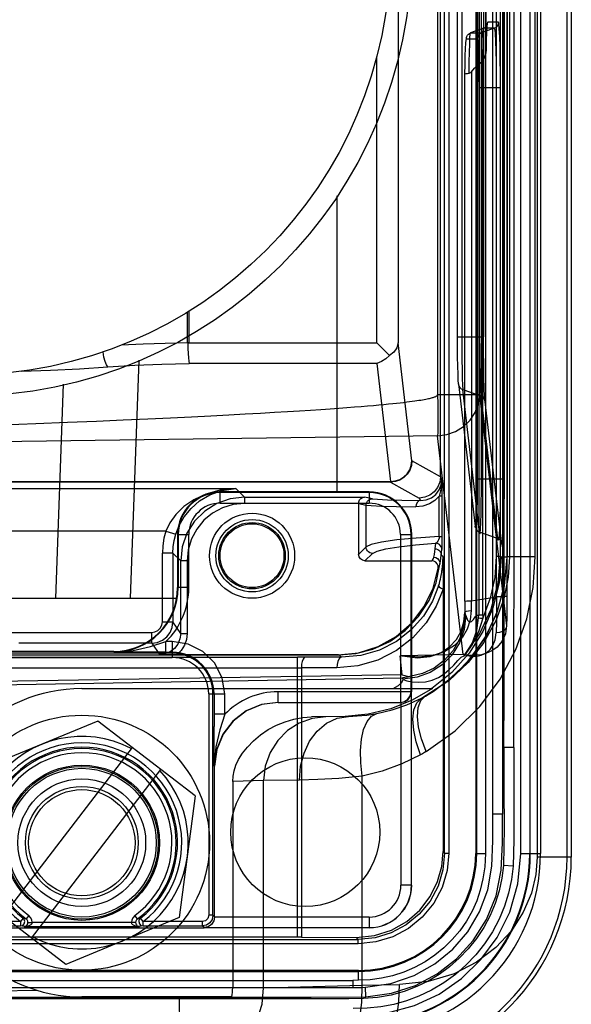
# Model space of a CAD drawing. Header units: millimetres. Extents: x 0 to 770, y -15 to 420.
# Tile 98 of 116: x 496 to 498, y 260 to 264. Entities that reach past the tile are written whole.
import ezdxf

# ---------------------------------------------------------------- set-up
doc = ezdxf.new("R2010")
doc.units = ezdxf.units.MM
doc.header["$LTSCALE"] = 32.67
doc.layers.get('0').update_dxf_attribs({"linetype": 'CONTINUOUS'})
doc.layers.add('ASSY', color=7, linetype='CONTINUOUS')
doc.layers.add('ROUND', color=7, linetype='CONTINUOUS')

msp = doc.modelspace()

# ---------------------------------------------------------------- linework, layer by layer
at = {"color": 9, "linetype": 'CONTINUOUS'}
for p, q in [((497.606668, 260.641785), (497.606668, 267.723077)), ((497.623334, 267.723077), (497.623334, 260.641785)), ((497.728337, 267.724097), (497.728337, 260.640764)), ((497.732343, 260.640764), (497.732343, 267.724097)), ((497.90471, 260.640764), (497.90471, 267.724097)), ((497.939726, 267.724097), (497.939726, 260.640764)), ((497.968963, 267.738734), (497.968963, 260.626128)), ((498.086035, 260.626128), (498.086035, 267.738734)), ((498.102701, 267.738734), (498.102701, 260.626128)), ((497.809235, 261.646512), (497.809235, 266.71835)), ((497.850881, 266.716634), (497.850881, 261.648227)), ((497.851351, 266.562808), (497.851351, 261.802053)), ((497.861122, 266.561819), (497.861122, 261.803043)), ((497.961782, 261.803043), (497.961782, 266.561819)), ((497.734456, 266.257545), (497.734456, 262.107316)), ((497.750893, 262.107316), (497.750893, 266.257545)), ((497.824506, 266.257545), (497.824506, 262.107316)), ((497.840943, 262.107316), (497.840943, 266.257545)), ((497.742907, 262.438114), (497.742907, 265.926748)), ((497.42424, 265.904432), (497.42424, 262.641603)), ((497.657029, 262.66582), (497.657029, 265.699042)), ((497.673466, 265.699042), (497.673466, 262.66582)), ((497.742494, 262.66582), (497.742494, 265.699042)), ((497.758931, 265.699042), (497.758931, 262.66582)), ((497.758997, 263.874942), (497.708578, 263.856592)), ((497.80092, 263.874942), (497.7505, 263.856592)), ((497.80092, 263.874942), (497.758997, 263.874942)), ((497.817357, 263.898433), (497.775434, 263.898433)), ((497.69214, 263.833101), (497.734063, 263.833101)), ((497.708578, 263.856592), (497.7505, 263.856592)), ((497.767027, 263.853388), (497.767199, 262.72239)), ((497.340947, 262.641603), (497.340947, 263.763845)), ((497.686388, 261.629177), (497.686388, 263.69537)), ((497.711376, 263.70461), (497.711376, 261.630914)), ((497.740057, 263.64227), (497.825404, 263.64227)), ((497.740057, 263.64227), (497.740057, 261.573885)), ((497.756494, 261.573885), (497.756494, 263.64227)), ((497.808967, 263.64227), (497.808967, 261.804901)), ((497.825404, 261.804901), (497.825404, 263.64227)), ((497.794957, 260.79428), (497.794964, 263.600839)), ((496.599787, 262.641603), (496.599787, 262.762134)), ((496.604709, 262.765167), (496.604709, 262.641603)), ((497.767199, 262.72239), (497.767182, 262.145193)), ((497.657029, 262.66582), (497.758931, 262.66582)), ((496.602278, 262.64164), (496.599787, 262.641603)), ((496.604709, 262.641612), (497.340947, 262.641603)), ((497.47849, 262.17905), (497.42424, 262.641603)), ((497.340947, 262.561109), (496.607083, 262.561109)), ((497.340947, 262.561109), (497.395198, 262.098557)), ((497.661471, 262.481496), (497.72691, 261.922993)), ((497.742907, 262.438114), (497.579231, 262.438114)), ((497.677908, 262.45874), (497.748635, 262.433804)), ((497.743347, 261.900237), (497.677908, 262.45874)), ((497.742907, 262.438114), (497.849389, 261.532141)), ((497.748635, 262.433804), (497.814074, 261.875301)), ((497.830511, 261.852545), (497.765072, 262.411048)), ((497.579231, 262.277151), (495.727701, 262.252352)), ((497.679955, 261.420167), (497.579231, 262.277151)), ((497.590432, 262.116875), (497.47849, 262.17905)), ((494.060205, 262.098557), (497.395198, 262.098557)), ((497.395198, 262.09573), (494.060205, 262.09573)), ((497.395198, 262.09573), (497.395198, 262.098557)), ((497.395198, 262.09573), (497.50711, 262.03357)), ((497.596075, 262.10562), (497.590432, 262.116908)), ((497.596075, 262.10562), (497.596307, 262.041338)), ((497.840943, 262.107316), (497.734456, 262.107316)), ((494.666038, 262.070729), (496.789364, 262.070729)), ((496.727701, 262.013399), (496.727701, 262.057431)), ((496.823068, 262.037026), (496.789364, 262.070729)), ((497.311035, 262.057431), (497.311035, 262.013399)), ((496.727701, 262.013399), (497.311035, 262.013399)), ((496.823068, 262.037026), (497.292705, 262.037026)), ((496.823068, 262.037026), (496.823068, 262.01203)), ((497.2698, 262.01203), (496.823068, 262.01203)), ((497.269801, 262.011631), (497.299097, 262.005786)), ((497.324002, 262.030782), (497.292705, 262.037026)), ((497.50711, 262.03357), (497.511997, 262.023795)), ((497.596307, 262.041338), (497.585474, 262.041338)), ((497.585474, 261.883024), (497.585474, 262.041338)), ((497.299097, 261.84166), (497.299097, 262.005786)), ((496.514559, 261.904088), (494.940844, 261.904088)), ((496.514559, 261.904088), (496.554324, 261.891678)), ((497.814074, 261.875301), (497.743347, 261.900237)), ((496.561035, 261.890764), (496.605066, 261.890764)), ((496.605066, 261.682431), (496.605066, 261.890764)), ((497.433669, 261.890764), (497.477701, 261.890764)), ((497.433669, 261.890764), (497.433669, 261.232431)), ((497.570803, 261.856279), (497.56867, 261.834897)), ((497.585474, 261.883024), (497.596307, 261.883024)), ((496.542976, 261.817195), (496.501315, 261.817195)), ((496.501315, 261.548232), (496.501315, 261.817195)), ((496.542976, 261.817195), (496.573106, 261.787064)), ((496.542976, 261.817195), (496.542976, 261.548232)), ((497.299097, 261.84166), (497.269797, 261.81236)), ((497.294702, 261.787455), (497.324002, 261.816755)), ((497.59367, 261.809992), (497.595802, 261.831374)), ((496.598102, 261.787064), (496.573106, 261.787064)), ((496.573106, 261.503031), (496.573106, 261.787064)), ((496.598102, 261.787064), (496.598102, 261.503031)), ((497.6005, 261.803161), (497.59367, 261.809992)), ((497.600436, 261.796968), (497.600475, 261.799445)), ((497.600475, 261.799445), (497.600495, 261.801384)), ((497.600495, 261.801384), (497.600502, 261.803161)), ((497.825404, 261.804901), (497.808967, 261.804901)), ((497.851351, 261.802053), (497.82867, 261.801657)), ((497.861122, 261.803043), (497.851392, 261.802873)), ((497.961782, 261.803043), (497.861122, 261.803043)), ((497.767187, 261.73469), (497.767006, 261.154465)), ((496.605066, 261.682431), (496.561035, 261.682431)), ((497.686388, 261.629177), (497.68608, 261.584756)), ((497.710932, 261.630908), (497.710632, 261.592122)), ((497.68608, 261.584756), (497.686796, 261.578662)), ((496.501315, 261.548232), (496.542976, 261.548232)), ((496.573106, 261.503031), (496.542976, 261.548232)), ((497.686796, 261.578662), (497.689197, 261.572688)), ((497.739842, 261.563597), (497.740057, 261.573885)), ((497.756494, 261.573885), (497.740057, 261.573885)), ((497.756494, 261.573885), (497.756258, 261.562569)), ((495.897682, 261.506571), (496.459661, 261.506571)), ((496.459661, 261.464918), (496.459661, 261.506571)), ((496.540201, 261.471008), (496.515376, 261.471008)), ((496.515376, 261.429343), (496.515376, 261.471008)), ((496.540201, 261.471008), (496.540201, 261.408455)), ((496.573106, 261.503031), (496.598102, 261.503031)), ((496.459661, 261.464918), (495.939335, 261.464918)), ((496.311035, 261.432431), (496.311035, 261.430064)), ((496.416774, 261.429547), (496.311035, 261.430064)), ((496.459661, 261.464918), (496.489802, 261.419702)), ((494.393491, 261.410209), (497.030081, 261.410264)), ((494.915201, 261.408455), (496.540201, 261.408455)), ((497.061911, 261.410209), (497.030081, 261.410264)), ((497.030081, 260.312191), (497.030081, 261.410264)), ((497.202355, 261.40967), (497.061911, 261.410209)), ((497.193181, 261.418844), (497.202355, 261.40967)), ((497.440885, 261.340601), (497.432196, 261.414531)), ((497.683539, 261.42023), (497.68265, 261.420322)), ((494.425321, 261.368599), (497.045996, 261.368543)), ((497.184764, 261.368005), (497.045996, 261.368543)), ((497.045996, 261.368543), (497.045996, 260.312163)), ((497.440885, 261.340601), (495.727701, 261.311716)), ((495.727701, 261.298625), (497.441693, 261.32845)), ((497.444292, 261.322), (497.441693, 261.32845)), ((496.682892, 261.265758), (496.745445, 261.265758)), ((496.682892, 261.265758), (496.682892, 260.398073)), ((496.745445, 261.18581), (496.745445, 261.265758)), ((497.477153, 261.274097), (496.954514, 261.274097)), ((497.839185, 261.055634), (497.839277, 261.264872)), ((497.435488, 261.232431), (497.435488, 260.515764)), ((496.745445, 261.18581), (496.70378, 261.18581)), ((497.230071, 261.177836), (497.08478, 261.1753)), ((497.767006, 261.154465), (497.766939, 261.091124)), ((497.766939, 261.091124), (497.766928, 260.919996)), ((496.710986, 261.058191), (496.704506, 260.982431)), ((497.877067, 261.055634), (497.839101, 261.055617)), ((497.877067, 261.055617), (497.877296, 260.804924)), ((496.704501, 260.982431), (496.704487, 260.984977)), ((496.704501, 260.982431), (496.705959, 260.982431)), ((497.038474, 260.927874), (496.897765, 260.926339)), ((497.283867, 260.123886), (497.283867, 260.943478)), ((496.897765, 260.926343), (496.776784, 260.922647)), ((496.897765, 260.113777), (496.897765, 260.926339)), ((497.766928, 260.919996), (497.767042, 260.749266)), ((497.832921, 260.794317), (497.794928, 260.79428)), ((497.606668, 260.641785), (497.600505, 260.647947)), ((497.728337, 260.640764), (497.766635, 260.640764)), ((497.90471, 260.640764), (497.982302, 260.640764)), ((498.102701, 260.626128), (497.968963, 260.626128)), ((497.874805, 260.59074), (497.836992, 260.593396)), ((497.477153, 260.515764), (497.435488, 260.515764)), ((495.978152, 260.397378), (495.968333, 260.383914)), ((496.403737, 260.383914), (496.393918, 260.397378)), ((496.699558, 260.398073), (496.682892, 260.398073)), ((496.699558, 260.398073), (496.705959, 260.391672)), ((497.311035, 260.391311), (496.705959, 260.391311)), ((497.311035, 260.391311), (497.311035, 260.349646)), ((495.946295, 260.373073), (495.510054, 260.373073)), ((495.956503, 260.386245), (495.946295, 260.373073)), ((495.946295, 260.373073), (495.946295, 260.356407)), ((495.959879, 260.353498), (495.946295, 260.356407)), ((495.956503, 260.386245), (495.968333, 260.383914)), ((495.972069, 260.380198), (495.968353, 260.383922)), ((495.975199, 260.370304), (495.99185, 260.370165)), ((496.380219, 260.370165), (495.99185, 260.370165)), ((496.396871, 260.370304), (496.380219, 260.370165)), ((496.403737, 260.383914), (496.415566, 260.386245)), ((496.425774, 260.356407), (496.41219, 260.353498)), ((496.425774, 260.373073), (496.415566, 260.386245)), ((496.657893, 260.373073), (496.425774, 260.373073)), ((496.425774, 260.356407), (496.425774, 260.373073)), ((496.657893, 260.373073), (496.657893, 260.356407)), ((496.664654, 260.349646), (496.657893, 260.356407)), ((497.260498, 260.311314), (497.268347, 260.303464)), ((494.187055, 260.303464), (497.268347, 260.303464)), ((497.268347, 260.286798), (494.187055, 260.286798)), ((497.269368, 260.181795), (494.186035, 260.181795)), ((494.186035, 260.177789), (497.269368, 260.177789)), ((497.269368, 260.143296), (497.269368, 260.181795)), ((494.262531, 260.143064), (497.247131, 260.143106)), ((496.897765, 260.113775), (497.283867, 260.123884)), ((497.269368, 260.143296), (497.247131, 260.1431)), ((497.247131, 260.143106), (497.247367, 260.114923)), ((497.283867, 260.123886), (497.429662, 260.126204)), ((495.727701, 260.099142), (496.011274, 260.104092)), ((496.897765, 260.113777), (496.776784, 260.113777)), ((497.298526, 260.078311), (497.296765, 260.1161)), ((496.566751, 260.078264), (496.571948, 259.780494)), ((496.855305, 260.07092), (496.639136, 260.070956))]:
    msp.add_line(p, q, dxfattribs=at)
at = {"color": 6, "linetype": 'CONTINUOUS'}
for p, q in [((497.942268, 260.640764), (497.942268, 267.724097)), ((497.982302, 267.724097), (497.982302, 260.640764)), ((497.590432, 262.116908), (497.590432, 266.247954)), ((497.579231, 265.926748), (497.579231, 262.438114)), ((497.768898, 263.791536), (497.768898, 264.576337)), ((496.604709, 262.641603), (496.602278, 262.64164)), ((497.340947, 262.641603), (497.390904, 262.591646)), ((497.269797, 262.01203), (497.269797, 261.812456)), ((497.294798, 261.787455), (497.556364, 261.787455)), ((497.6005, 261.802236), (497.600505, 261.676746)), ((497.851176, 261.7866), (497.851371, 261.802053)), ((497.600505, 261.676746), (497.600505, 260.647947)), ((494.26223, 261.418852), (497.193173, 261.418852)), ((496.54898, 261.419081), (496.527824, 261.41922)), ((497.189286, 261.419064), (496.54898, 261.419081)), ((497.190975, 261.418837), (497.189286, 261.419064)), ((497.442336, 261.414927), (497.432196, 261.414531)), ((497.68232, 261.420248), (497.442295, 261.414927)), ((496.186035, 261.286597), (497.558788, 261.286597)), ((497.558814, 261.286615), (497.556777, 261.28658)), ((496.248645, 261.159465), (495.804216, 260.97517)), ((496.630463, 260.866725), (496.248645, 261.159465)), ((496.383341, 261.056193), (495.876302, 260.394865)), ((495.988728, 260.308668), (496.495767, 260.969997)), ((496.776784, 260.922644), (496.776784, 260.113777)), ((496.630463, 260.866725), (496.567853, 260.389691)), ((497.606668, 260.641785), (497.623334, 260.641785)), ((496.123424, 260.205397), (495.741606, 260.498136)), ((496.567853, 260.389691), (496.123424, 260.205397)), ((497.045996, 260.312163), (494.425321, 260.312191)), ((497.045996, 260.312163), (497.260498, 260.311314)), ((497.268347, 260.286798), (497.268347, 260.303464)), ((496.773769, 260.078264), (496.186035, 260.078264))]:
    msp.add_line(p, q, dxfattribs=at)
at = {"color": 7, "linetype": 'CONTINUOUS'}
for p, q in [((497.311035, 262.057431), (496.727701, 262.057431)), ((497.311035, 262.055064), (496.727701, 262.055064)), ((496.561035, 261.890764), (496.561035, 261.682431)), ((496.563401, 261.890764), (496.563401, 261.682431)), ((497.475335, 261.274097), (497.475335, 261.890764)), ((497.477701, 261.274097), (497.477701, 261.890764)), ((496.311035, 261.432431), (495.144368, 261.432431)), ((496.515376, 261.429343), (496.540201, 261.429343)), ((496.540201, 261.425121), (494.915201, 261.425121)), ((496.699558, 260.398073), (496.699558, 261.265758)), ((496.70378, 261.265758), (496.703832, 261.13836)), ((496.954514, 261.232431), (496.954514, 261.274097)), ((497.473618, 261.257632), (497.477153, 261.274097)), ((497.477153, 260.515764), (497.477153, 261.274097)), ((496.954514, 261.232431), (497.435124, 261.232431)), ((496.71302, 261.047133), (496.704501, 260.982431)), ((496.714525, 261.04731), (496.705959, 260.982431)), ((496.705959, 260.391672), (496.705959, 260.982431)), ((494.790748, 260.349097), (496.664654, 260.349097)), ((495.510053, 260.356407), (495.946295, 260.356407)), ((495.967761, 260.354048), (495.959879, 260.353498)), ((495.959879, 260.353498), (496.41219, 260.353498)), ((495.95988, 260.353498), (495.961604, 260.353636)), ((495.960716, 260.364742), (495.962949, 260.373073)), ((495.961604, 260.353636), (495.963656, 260.354081)), ((495.963656, 260.354081), (495.964309, 260.35429)), ((495.970044, 260.357864), (495.972571, 260.361025)), ((496.41219, 260.353498), (496.404308, 260.354048)), ((496.409121, 260.373073), (496.411354, 260.364742)), ((496.410543, 260.353626), (496.412189, 260.353498)), ((496.425774, 260.356407), (496.657893, 260.356407)), ((496.664654, 260.349646), (497.311035, 260.349646))]:
    msp.add_line(p, q, dxfattribs=at)
at = {"color": 9, "linetype": 'CONTINUOUS'}
for points in [[(497.839277, 261.264872), (497.839825, 262.281758), (497.839703, 263.237745), (497.839646, 264.133669), (497.839719, 264.969523), (497.839817, 265.745296), (497.83982, 266.460998), (497.839633, 267.116664), (497.839543, 267.712277)], [(497.832723, 267.403601), (497.832843, 264.99241), (497.832735, 262.799507), (497.832725, 260.794317)], [(497.794964, 263.600839), (497.794991, 264.358298), (497.795014, 264.688459), (497.795044, 264.989391), (497.795082, 265.263454), (497.795127, 265.513013), (497.795171, 265.740431), (497.795206, 265.948074), (497.795228, 266.313497)], [(497.877123, 264.345763), (497.877142, 263.237064), (497.877268, 262.142141), (497.877006, 261.055617)], [(497.767012, 264.235518), (497.767012, 264.159035), (497.767013, 264.082551), (497.767016, 264.006068), (497.767017, 263.929585), (497.767027, 263.853388)], [(497.751767, 263.744342), (497.752623, 263.787702), (497.753776, 263.824338), (497.755347, 263.85194), (497.757162, 263.869089), (497.758997, 263.874942)], [(497.758997, 263.874942), (497.763544, 263.877142), (497.767555, 263.880212), (497.770868, 263.884026), (497.773381, 263.888508), (497.774907, 263.893325), (497.775434, 263.898433)], [(497.775434, 263.898433), (497.773913, 263.893704), (497.772455, 263.879972), (497.771104, 263.857914), (497.769903, 263.828206), (497.768898, 263.791535)], [(497.817357, 263.898433), (497.816846, 263.893406), (497.815336, 263.888584), (497.812888, 263.884165), (497.809538, 263.880268), (497.805536, 263.877185), (497.80092, 263.874942)], [(497.80092, 263.874942), (497.802721, 263.869332), (497.80446, 263.852389), (497.805949, 263.824543), (497.807258, 263.786757), (497.808308, 263.741618), (497.80885, 263.692417), (497.808967, 263.64227)], [(497.825404, 263.64227), (497.825209, 263.698141), (497.824626, 263.75201), (497.823676, 263.800866), (497.822398, 263.841939), (497.82086, 263.872872), (497.819148, 263.892002), (497.817357, 263.898433)], [(497.686388, 263.69537), (497.686879, 263.733117), (497.687612, 263.766944), (497.68856, 263.795242), (497.689674, 263.816145), (497.690886, 263.828839), (497.69214, 263.833101)], [(497.69214, 263.833101), (497.692651, 263.838128), (497.694161, 263.84295), (497.69661, 263.847369), (497.699959, 263.851266), (497.703961, 263.854349), (497.708578, 263.856592)], [(497.702756, 263.69871), (497.703206, 263.742056), (497.703949, 263.780601), (497.704919, 263.812658), (497.706006, 263.836731), (497.707251, 263.851606), (497.708578, 263.856592)], [(497.7505, 263.856592), (497.745953, 263.854392), (497.741942, 263.851322), (497.738629, 263.847508), (497.736116, 263.843026), (497.73459, 263.838209), (497.734063, 263.833101)], [(497.734063, 263.833101), (497.73538, 263.82844), (497.736646, 263.814479), (497.73779, 263.791724), (497.738748, 263.761297), (497.739467, 263.724846), (497.739909, 263.684416), (497.740057, 263.64227)], [(497.756494, 263.64227), (497.756384, 263.689093), (497.755965, 263.734254), (497.75521, 263.775279), (497.754246, 263.809623), (497.75312, 263.835346), (497.75184, 263.851212), (497.7505, 263.856592)], [(497.661471, 262.481496), (497.660303, 262.496107), (497.65922, 262.519452), (497.658296, 262.55038), (497.657597, 262.58682), (497.657169, 262.626172), (497.657029, 262.66582)], [(497.673466, 262.66582), (497.673604, 262.620531), (497.674072, 262.57619), (497.67481, 262.535722), (497.675684, 262.501482), (497.676724, 262.475326), (497.677908, 262.45874)], [(497.742494, 262.66582), (497.74266, 262.614712), (497.743239, 262.56515), (497.744197, 262.52017), (497.745422, 262.48197), (497.746935, 262.452616), (497.748635, 262.433804)], [(497.765072, 262.411048), (497.763403, 262.431822), (497.761909, 262.46386), (497.760659, 262.505578), (497.759716, 262.55485), (497.75913, 262.609092), (497.758931, 262.66582)], [(496.599787, 262.641603), (496.512748, 262.639708), (496.426187, 262.636654), (496.340342, 262.632447)], [(496.288444, 262.547396), (496.282663, 262.555549), (496.27733, 262.568503), (496.272676, 262.585749), (496.269085, 262.606144)], [(496.288445, 262.547395), (496.393486, 262.553918), (496.499862, 262.558507), (496.606244, 262.561117)], [(495.950218, 262.530685), (496.063932, 262.534648), (496.176782, 262.540222), (496.288445, 262.547395)], [(497.677908, 262.45874), (497.673361, 262.460829), (497.669286, 262.463819), (497.665937, 262.467557), (497.663489, 262.471807), (497.661962, 262.476535), (497.661471, 262.481496)], [(497.579231, 262.277151), (497.615496, 262.281925), (497.649874, 262.294223), (497.680709, 262.313452), (497.706517, 262.338685), (497.726307, 262.369214), (497.738511, 262.40262), (497.742907, 262.438114)], [(497.579231, 262.438114), (497.579642, 262.402328), (497.579899, 262.368211), (497.579988, 262.336894), (497.579904, 262.310826), (497.579647, 262.290426), (497.579231, 262.277151)], [(497.765072, 262.411048), (497.764602, 262.415903), (497.763097, 262.420638), (497.76062, 262.424967), (497.757338, 262.42865), (497.753276, 262.431659), (497.748635, 262.433804)], [(497.395198, 262.098557), (497.413368, 262.100638), (497.430926, 262.106618), (497.446708, 262.116198), (497.45993, 262.128903), (497.469935, 262.144099), (497.476225, 262.161033), (497.47849, 262.17905)], [(497.47849, 262.17905), (497.47641, 262.160591), (497.470294, 262.143049), (497.460445, 262.127296), (497.447126, 262.113934), (497.431408, 262.104035), (497.41389, 262.097865), (497.395198, 262.09573)], [(497.767182, 262.145193), (497.767212, 261.939943), (497.767206, 261.871526), (497.767197, 261.803108), (497.767187, 261.73469)], [(497.511997, 262.023795), (497.53443, 262.026305), (497.554966, 262.034587), (497.5724, 262.048007), (497.585473, 262.065504), (497.593488, 262.085433), (497.596075, 262.10562)], [(497.596075, 262.10562), (497.594399, 262.083863), (497.590282, 262.061552), (497.585464, 262.041338)], [(497.734456, 262.107316), (497.734306, 262.064776), (497.733854, 262.023748), (497.733108, 261.986702), (497.732111, 261.955913), (497.73092, 261.933253), (497.729605, 261.919972), (497.72824, 261.916618), (497.72691, 261.922993)], [(497.743347, 261.900237), (497.744719, 261.893284), (497.746125, 261.897149), (497.747403, 261.911952), (497.748547, 261.937363), (497.749602, 261.972181), (497.750388, 262.013909), (497.750795, 262.059852), (497.750893, 262.107316)], [(497.824506, 262.107316), (497.824402, 262.054935), (497.823876, 262.003454), (497.822768, 261.956172), (497.821265, 261.916538), (497.819695, 261.887939), (497.817935, 261.871598), (497.815967, 261.867524), (497.814074, 261.875301)], [(497.830511, 261.852545), (497.832152, 261.844032), (497.833827, 261.846208), (497.835468, 261.859227), (497.837, 261.882681), (497.838347, 261.915595), (497.839452, 261.956519), (497.84027, 262.003572), (497.840775, 262.054603), (497.840943, 262.107316)], [(496.823068, 262.037026), (496.767439, 262.030757), (496.714606, 262.01227), (496.667214, 261.982491), (496.627637, 261.942913), (496.59786, 261.895521), (496.579374, 261.84269), (496.573106, 261.787064)], [(496.823068, 262.01203), (496.779163, 262.007704), (496.736958, 261.994901), (496.698068, 261.974112), (496.663989, 261.946143)], [(497.299097, 262.005786), (497.299724, 262.011324), (497.301558, 262.016586), (497.304508, 262.021312), (497.308426, 262.025266), (497.313197, 262.02829), (497.318436, 262.030141), (497.324002, 262.030782)], [(497.324002, 262.030782), (497.343654, 262.028844), (497.382428, 262.026996), (497.439127, 262.025296), (497.511997, 262.023795)], [(497.585464, 262.041338), (497.568569, 262.024023), (497.547032, 262.010258), (497.521903, 262.001559), (497.494417, 261.998799)], [(497.511997, 262.023795), (497.505554, 262.021943), (497.499913, 262.016742), (497.495921, 262.008636), (497.494417, 261.998798)], [(497.596307, 262.041338), (497.596286, 261.868964), (497.596221, 261.855504), (497.596116, 261.844087), (497.595974, 261.835681), (497.595802, 261.831374)], [(497.299097, 262.005786), (497.319514, 262.003848), (497.359798, 262.002001), (497.418706, 262.0003), (497.494417, 261.998799)], [(496.663989, 261.946143), (496.63602, 261.912064), (496.615231, 261.873174), (496.602428, 261.830969), (496.598102, 261.787064)], [(496.514559, 261.904088), (496.507227, 261.875621), (496.502797, 261.846557), (496.501315, 261.817195)], [(497.72691, 261.922993), (497.727379, 261.918137), (497.728884, 261.913403), (497.731362, 261.909074), (497.734644, 261.90539), (497.738705, 261.902382), (497.743347, 261.900237)], [(496.542976, 261.817195), (496.544244, 261.842364), (496.54804, 261.867276), (496.554324, 261.891678)], [(497.585474, 261.883024), (497.495102, 261.876738), (497.419147, 261.869209), (497.360033, 261.860674), (497.319598, 261.851397), (497.299097, 261.84166)], [(497.324002, 261.816755), (497.341912, 261.825889), (497.376719, 261.834634), (497.427473, 261.842758), (497.492781, 261.85004), (497.570803, 261.856279)], [(497.585475, 261.883025), (497.584734, 261.876314), (497.583071, 261.870033), (497.580705, 261.864808), (497.577822, 261.860759), (497.574493, 261.857887), (497.570802, 261.856279)], [(497.595802, 261.831374), (497.595177, 261.836891), (497.59334, 261.842135), (497.590383, 261.846843), (497.586385, 261.850837), (497.581667, 261.853796), (497.576408, 261.85564), (497.570803, 261.856279)], [(497.814074, 261.875301), (497.81862, 261.873212), (497.822696, 261.870221), (497.826045, 261.866484), (497.828493, 261.862234), (497.83002, 261.857506), (497.830511, 261.852545)], [(497.324002, 261.816755), (497.318569, 261.817396), (497.313319, 261.819244), (497.3086, 261.822205), (497.304646, 261.826134), (497.301655, 261.830834), (497.299774, 261.836072), (497.299097, 261.84166)], [(497.56867, 261.834897), (497.567333, 261.823582), (497.565603, 261.812416), (497.563497, 261.801411)], [(497.56867, 261.834897), (497.574209, 261.834273), (497.579472, 261.832443), (497.584199, 261.829498), (497.588208, 261.825514), (497.591178, 261.820814), (497.593029, 261.815576), (497.59367, 261.809992)], [(497.516298, 261.248952), (497.611434, 261.310259), (497.693926, 261.387716), (497.761078, 261.478786), (497.810676, 261.580463), (497.841099, 261.689416), (497.851351, 261.802053)], [(497.861122, 261.803043), (497.855825, 261.722973), (497.838186, 261.638003), (497.806659, 261.551842), (497.760163, 261.467394), (497.698889, 261.388493), (497.622623, 261.317463), (497.531059, 261.257057)], [(497.534696, 261.040157), (497.648201, 261.120435), (497.74505, 261.215858), (497.824416, 261.323224), (497.88567, 261.439382), (497.928632, 261.560438), (497.953702, 261.682711), (497.961782, 261.803043)], [(497.563497, 261.801411), (497.5612, 261.796719), (497.558821, 261.792066), (497.556364, 261.787455)], [(497.563497, 261.801411), (497.571652, 261.800027), (497.578897, 261.796081), (497.584461, 261.790009), (497.587747, 261.782461), (497.588391, 261.774244)], [(497.583236, 261.688814), (497.586047, 261.698462), (497.588402, 261.707341), (497.590378, 261.715516), (497.592038, 261.723045), (497.593432, 261.729983), (497.594605, 261.736378), (497.595591, 261.742276), (497.596419, 261.74772), (497.597116, 261.752747), (497.597701, 261.757391), (497.598191, 261.761684), (497.598603, 261.765654), (497.598948, 261.769326), (497.599236, 261.772723), (497.599476, 261.775867), (497.599676, 261.778778), (497.599842, 261.781474), (497.599979, 261.783971), (497.600091, 261.786285), (497.600184, 261.788428), (497.600259, 261.790413), (497.600319, 261.792251), (497.600368, 261.793951), (497.600436, 261.796968)], [(497.588366, 261.773992), (497.590542, 261.785821), (497.592316, 261.797825), (497.59367, 261.809992)], [(497.683567, 261.414677), (497.744391, 261.501941), (497.788955, 261.598214), (497.816265, 261.700565), (497.825404, 261.804901)], [(497.808967, 261.804901), (497.802996, 261.721914), (497.785336, 261.64051), (497.756258, 261.562569)], [(497.825404, 261.804901), (497.826511, 261.804317), (497.8276, 261.803235), (497.82867, 261.801756)], [(497.581037, 261.758914), (497.583576, 261.763978), (497.586028, 261.769089), (497.588392, 261.774248)], [(497.600505, 261.676746), (497.574056, 261.609712), (497.534411, 261.544575), (497.481908, 261.485252), (497.418177, 261.435448), (497.345603, 261.398229), (497.266824, 261.375432), (497.184764, 261.368005)], [(497.583236, 261.688814), (497.5595, 261.62907), (497.523729, 261.57045), (497.475983, 261.516764), (497.417698, 261.471616), (497.351134, 261.437688), (497.278537, 261.416645), (497.202355, 261.40967)], [(497.583236, 261.688814), (497.584864, 261.685669), (497.59079, 261.681509), (497.600505, 261.676746)], [(497.809966, 261.646572), (497.809725, 261.595895), (497.809221, 261.548422), (497.808473, 261.505624)], [(497.850881, 261.648227), (497.850636, 261.60699), (497.850135, 261.567889), (497.849389, 261.532141)], [(497.68608, 261.584756), (497.687677, 261.58756), (497.69271, 261.589916), (497.700754, 261.591554), (497.710632, 261.592122)], [(496.459661, 261.506571), (496.472551, 261.508615), (496.484152, 261.514531), (496.493355, 261.523735), (496.499271, 261.535338), (496.501315, 261.548232)], [(496.459661, 261.464918), (496.481223, 261.467761), (496.501314, 261.476086), (496.518567, 261.489325), (496.531808, 261.506579), (496.540133, 261.52667), (496.542976, 261.548232)], [(497.689197, 261.572688), (497.683045, 261.518318), (497.665154, 261.466567), (497.635849, 261.41924), (497.597451, 261.380092), (497.550657, 261.349829), (497.499177, 261.330852), (497.443683, 261.323498)], [(497.689196, 261.572679), (497.696829, 261.555467), (497.704507, 261.547246), (497.711896, 261.549522), (497.719166, 261.558029), (497.726315, 261.567882), (497.733168, 261.57438), (497.740057, 261.573885)], [(497.739843, 261.563598), (497.742042, 261.563362), (497.747748, 261.563003), (497.756258, 261.562569)], [(497.849389, 261.532141), (497.844595, 261.500855), (497.831111, 261.471484), (497.811813, 261.449036), (497.791129, 261.434289), (497.770531, 261.424957), (497.750764, 261.419575), (497.732072, 261.417087), (497.714606, 261.416739), (497.698516, 261.417984), (497.683539, 261.42023)], [(497.849389, 261.532141), (497.84766, 261.52398), (497.842253, 261.516836), (497.833438, 261.510984), (497.821807, 261.507098), (497.80847, 261.505758)], [(496.311035, 261.430064), (496.387199, 261.436488), (496.454632, 261.451953), (496.515376, 261.471008)], [(496.573106, 261.503031), (496.570268, 261.481452), (496.561947, 261.461353), (496.548707, 261.444095), (496.531454, 261.430857), (496.511364, 261.422537), (496.489802, 261.419702)], [(496.745445, 261.265758), (496.735732, 261.328149), (496.706566, 261.385961), (496.660406, 261.432124), (496.602594, 261.461292), (496.540201, 261.471008)], [(496.598102, 261.503031), (496.595515, 261.479495), (496.587797, 261.456908), (496.575193, 261.436401), (496.55823, 261.419067)], [(497.68265, 261.420322), (497.687997, 261.418346), (497.694718, 261.416622), (497.702323, 261.41513), (497.710323, 261.413973), (497.719179, 261.413428), (497.72872, 261.413694), (497.7389, 261.415039), (497.749714, 261.417808), (497.761063, 261.422437), (497.772805, 261.429544), (497.784567, 261.440063), (497.795615, 261.455334), (497.804503, 261.477269), (497.808469, 261.505758)], [(496.515376, 261.429343), (496.467186, 261.429396), (496.416774, 261.429547)], [(497.061911, 261.410209), (497.057033, 261.4081), (497.052752, 261.402424), (497.04923, 261.393453), (497.046863, 261.381794), (497.045996, 261.368543)], [(497.202355, 261.40967), (497.196962, 261.407563), (497.19223, 261.401887), (497.188337, 261.392916), (497.185722, 261.381257), (497.184764, 261.368005)], [(497.444292, 261.322), (497.458457, 261.316623), (497.479177, 261.312574), (497.504187, 261.311185), (497.531372, 261.313513), (497.558041, 261.320143), (497.582734, 261.330612), (497.604967, 261.344401), (497.624953, 261.360881), (497.642748, 261.378925), (497.65835, 261.396532), (497.671981, 261.410237), (497.683567, 261.414677)], [(497.405799, 261.286597), (497.426294, 261.299157), (497.439299, 261.310965), (497.444286, 261.321998)], [(497.516315, 261.248962), (497.531468, 261.257171), (497.546474, 261.265931), (497.561297, 261.27523)], [(497.340702, 261.188997), (497.400676, 261.203258), (497.459201, 261.223189), (497.516298, 261.248952)], [(497.51287, 261.027416), (497.495861, 261.077621), (497.485717, 261.124245), (497.482429, 261.166808), (497.486452, 261.203259), (497.49785, 261.23119), (497.516298, 261.248952)], [(497.534696, 261.040156), (497.516345, 261.089072), (497.504711, 261.135578), (497.500335, 261.177463), (497.503419, 261.212733), (497.513821, 261.239699), (497.531059, 261.257056)], [(496.745448, 261.185813), (496.726454, 261.125299), (496.710986, 261.058191)], [(497.142128, 261.176301), (497.087718, 261.16927), (497.037398, 261.151028), (496.991949, 261.122253), (496.95323, 261.083748), (496.923155, 261.036418), (496.904233, 260.983021), (496.897765, 260.926339)], [(497.038474, 260.927874), (497.042893, 260.982802), (497.056219, 261.033789), (497.077931, 261.080034), (497.107435, 261.119644), (497.144053, 261.150666), (497.185655, 261.170517), (497.230071, 261.177836)], [(497.230071, 261.177836), (497.264008, 261.179268), (497.301557, 261.182873), (497.340702, 261.188997)], [(497.283867, 260.943478), (497.278079, 260.995249), (497.277156, 261.043625), (497.280975, 261.087876), (497.28952, 261.126372), (497.302751, 261.157418), (497.320076, 261.178723), (497.340702, 261.188997)], [(497.839208, 261.055634), (497.839142, 260.893023), (497.839332, 260.738931), (497.836992, 260.593396)], [(497.512869, 261.027419), (497.438651, 260.991391), (497.362317, 260.96346), (497.283867, 260.943478)], [(497.534695, 261.040156), (497.527487, 261.035777), (497.520211, 261.031531), (497.512869, 261.027419)], [(497.283867, 260.943478), (497.192682, 260.934587), (497.110346, 260.929736), (497.038474, 260.927874)], [(497.296765, 260.1161), (497.396339, 260.130532), (497.48735, 260.162168), (497.568626, 260.20788), (497.638638, 260.265513), (497.697085, 260.333848), (497.743207, 260.411393), (497.775615, 260.497421), (497.792139, 260.590364), (497.795112, 260.689381), (497.794928, 260.79428)], [(497.298526, 260.078311), (497.398578, 260.092173), (497.492168, 260.122866), (497.57781, 260.168519), (497.653492, 260.227439), (497.718409, 260.29885), (497.770908, 260.381874), (497.808695, 260.474595), (497.828614, 260.574974), (497.832929, 260.682014), (497.832879, 260.794317)], [(497.877296, 260.804924), (497.877142, 260.693238), (497.874805, 260.59074)], [(497.767042, 260.749266), (497.767045, 260.693337), (497.766635, 260.640764)], [(497.269368, 260.005227), (497.382437, 260.015948), (497.488431, 260.044177), (497.585653, 260.08936), (497.672919, 260.149955), (497.749089, 260.224381), (497.812769, 260.3116), (497.86221, 260.410863), (497.893972, 260.521212), (497.90471, 260.640764)], [(497.968963, 260.626128), (497.963772, 260.557849), (497.946415, 260.484596), (497.914872, 260.409667), (497.868374, 260.337581), (497.807212, 260.271722), (497.732101, 260.214489), (497.643671, 260.168992), (497.542547, 260.138441), (497.429662, 260.126204)], [(497.836992, 260.593396), (497.831023, 260.543005), (497.820411, 260.4937), (497.804752, 260.444489), (497.784534, 260.396851), (497.760015, 260.350789), (497.731243, 260.307336), (497.699304, 260.266803), (497.663726, 260.229393), (497.626005, 260.196129), (497.585488, 260.166367), (497.542425, 260.140466), (497.497243, 260.118426), (497.448009, 260.099588), (497.397395, 260.085408), (497.343986, 260.075834), (497.289487, 260.072019), (497.232241, 260.070817), (497.174948, 260.070756), (497.114193, 260.070899), (497.053438, 260.070688), (496.988812, 260.070912), (496.924185, 260.070803), (496.855305, 260.07092)], [(497.874805, 260.59074), (497.868577, 260.537875), (497.857345, 260.485081), (497.84111, 260.433235), (497.819955, 260.382631), (497.793959, 260.33347), (497.763387, 260.28649), (497.728691, 260.242511), (497.690335, 260.202142), (497.648701, 260.165748), (497.603723, 260.133239), (497.555634, 260.104735), (497.506083, 260.081043), (497.456862, 260.062553), (497.407513, 260.048751), (497.356803, 260.039313), (497.30385, 260.034342), (497.247928, 260.032833)], [(495.99185, 260.370165), (495.990283, 260.380545), (495.985561, 260.389927), (495.978151, 260.397378)], [(496.393918, 260.397378), (496.386513, 260.389934), (496.381789, 260.380553), (496.380219, 260.370165)], [(496.699558, 260.398073), (496.696386, 260.382128), (496.687354, 260.368611), (496.673837, 260.359579), (496.657893, 260.356407)], [(496.682892, 260.398073), (496.67956, 260.385605), (496.670361, 260.376406), (496.657893, 260.373073)], [(495.975231, 260.370304), (495.974442, 260.375499), (495.972069, 260.380198)], [(496.403726, 260.383929), (496.4, 260.380198), (496.397627, 260.375499), (496.396839, 260.370304)], [(497.1511, 259.790603), (497.17775, 259.797347), (497.20281, 259.816014), (497.225501, 259.845497), (497.245594, 259.885543), (497.262251, 259.935229), (497.274681, 259.993348), (497.282019, 260.057363), (497.283867, 260.123884)], [(497.283912, 259.792922), (497.313057, 259.799703), (497.340485, 259.818396), (497.365341, 259.847895), (497.387378, 259.887943), (497.405678, 259.937622), (497.41937, 259.995718), (497.42754, 260.059761), (497.429662, 260.126204)], [(494.832103, 260.115191), (496.202935, 260.115191), (496.587281, 260.115215), (496.935472, 260.115108), (497.247352, 260.114839)], [(496.571948, 259.780494), (496.635834, 259.787877), (496.697144, 259.807534), (496.753539, 259.838737), (496.802868, 259.880302), (496.843262, 259.930641), (496.873201, 259.987824), (496.891583, 260.049657), (496.897765, 260.113777)], [(497.247352, 260.114839), (497.264109, 260.115035), (497.280576, 260.11544), (497.296765, 260.1161)], [(494.705577, 260.077379), (495.542262, 260.077288), (496.561761, 260.077332)], [(496.639136, 260.070956), (496.480815, 260.070915), (496.395423, 260.070928), (496.31003, 260.07088), (496.217688, 260.070929), (496.125346, 260.070872), (496.025338, 260.070928), (495.925329, 260.070882), (495.816938, 260.070928), (495.708546, 260.070895), (495.591052, 260.070926), (495.473558, 260.070894), (494.79177, 260.070926)], [(496.561761, 260.077332), (496.838771, 260.077245), (497.084362, 260.077388), (497.298526, 260.078311)]]:
    msp.add_lwpolyline(points, dxfattribs=at)
at = {"color": 6, "linetype": 'CONTINUOUS'}
for points in [[(497.768898, 263.791535), (497.767506, 263.776742), (497.763942, 263.763698), (497.758679, 263.75265), (497.751767, 263.744342)], [(497.711376, 263.70461), (497.723277, 263.718194), (497.736794, 263.731407), (497.751767, 263.744342)], [(497.686388, 263.69537), (497.687369, 263.696467), (497.690686, 263.697435), (497.696001, 263.698191), (497.702805, 263.698674)], [(497.702805, 263.698674), (497.705852, 263.699577), (497.708737, 263.70172), (497.711376, 263.70461)], [(496.607083, 262.561109), (496.605795, 262.56947), (496.604609, 262.582714), (496.603586, 262.599977), (496.602785, 262.620088), (496.602278, 262.641621)], [(497.42424, 262.641603), (497.419466, 262.622085), (497.407728, 262.604978), (497.390904, 262.591646)], [(497.390904, 262.591646), (497.376142, 262.578526), (497.359223, 262.568069), (497.340947, 262.561109)], [(495.872661, 262.320172), (496.006271, 262.325409), (496.129443, 262.330411), (496.242947, 262.335185), (496.347614, 262.339744), (496.444173, 262.3441), (496.533255, 262.348262), (496.615452, 262.352238), (496.691303, 262.356038), (496.761306, 262.359669), (496.825917, 262.36314), (496.885555, 262.366459), (496.940608, 262.369633), (496.991431, 262.372669), (497.038351, 262.375573), (497.08167, 262.378351), (497.121657, 262.38101), (497.158565, 262.383555), (497.192653, 262.385993), (497.22414, 262.388329), (497.253225, 262.390569), (497.280095, 262.392717), (497.304918, 262.394778), (497.327853, 262.396756), (497.349043, 262.398656), (497.368621, 262.400481), (497.386707, 262.402236), (497.403412, 262.403923), (497.41884, 262.405546), (497.433087, 262.407108), (497.446239, 262.408613), (497.458379, 262.410062), (497.469582, 262.41146), (497.479918, 262.412808), (497.489451, 262.41411), (497.498241, 262.415367), (497.506344, 262.416584), (497.513809, 262.417761), (497.520684, 262.418901), (497.527013, 262.420008), (497.532835, 262.421082), (497.538187, 262.422127), (497.543104, 262.423145), (497.547616, 262.424139), (497.551753, 262.425111), (497.55554, 262.426063), (497.559005, 262.427), (497.562171, 262.427927), (497.565058, 262.428846), (497.567681, 262.429764), (497.570054, 262.430685), (497.572186, 262.431618), (497.574082, 262.432572), (497.575738, 262.433559), (497.577138, 262.434596), (497.578247, 262.435708), (497.578974, 262.436887), (497.579231, 262.438114)], [(497.590432, 262.116875), (497.587583, 262.095318), (497.579254, 262.07523), (497.566012, 262.05798), (497.548759, 262.044741), (497.528669, 262.036415), (497.50711, 262.03357)], [(496.789364, 262.070729), (496.726455, 262.06432), (496.671752, 262.048919), (496.624925, 262.026875), (496.58577, 261.999855), (496.554321, 261.969248), (496.530644, 261.936685), (496.514559, 261.904088)], [(496.554324, 261.891678), (496.56751, 261.925416), (496.587186, 261.959831), (496.613733, 261.992764), (496.647119, 262.022205), (496.687418, 262.046451), (496.734731, 262.063522), (496.789364, 262.070729)], [(497.269801, 262.011631), (497.270895, 262.019262), (497.274001, 262.026106), (497.278775, 262.031609), (497.2851, 262.035464), (497.292705, 262.037026)], [(497.294702, 261.787455), (497.285057, 261.789388), (497.276993, 261.794825), (497.271659, 261.802887), (497.269797, 261.81236)], [(497.581037, 261.758914), (497.580783, 261.767479), (497.577688, 261.775417), (497.572137, 261.781825), (497.564748, 261.786003), (497.556364, 261.787455)], [(497.82867, 261.801657), (497.820413, 261.70075), (497.79598, 261.602607), (497.756426, 261.510461), (497.702265, 261.425336), (497.63503, 261.349965), (497.556777, 261.28658)], [(497.561297, 261.27523), (497.643848, 261.3379), (497.714674, 261.41277), (497.771832, 261.497597), (497.81383, 261.589724), (497.840429, 261.686833), (497.851176, 261.7866)], [(497.189286, 261.419064), (497.269567, 261.427287), (497.346482, 261.451605), (497.416856, 261.491009), (497.477768, 261.54386), (497.526689, 261.607959), (497.561594, 261.680646), (497.581037, 261.758914)], [(497.193181, 261.418844), (497.258478, 261.42398), (497.326175, 261.441266), (497.392118, 261.471534), (497.45275, 261.514471), (497.504833, 261.568676), (497.545886, 261.632062), (497.574035, 261.701709), (497.588366, 261.773992)], [(497.686388, 261.629177), (497.688027, 261.629837), (497.693275, 261.630402), (497.701309, 261.63078), (497.710932, 261.630908)], [(497.710934, 261.630864), (497.745208, 261.635387), (497.77786, 261.640417), (497.809966, 261.646572)], [(497.850881, 261.648227), (497.849213, 261.647682), (497.843561, 261.647196), (497.834491, 261.646817), (497.822907, 261.646582), (497.809235, 261.646512)], [(497.440562, 261.414856), (497.499241, 261.407632), (497.549479, 261.412634), (497.591799, 261.4274), (497.626408, 261.449784), (497.653078, 261.4785), (497.671741, 261.512149), (497.682477, 261.548217), (497.68608, 261.584756)], [(497.710632, 261.592122), (497.706721, 261.555624), (497.695059, 261.519308), (497.674812, 261.485088), (497.645612, 261.455518), (497.607711, 261.432145), (497.561463, 261.416132), (497.506517, 261.409546), (497.442336, 261.414927)], [(497.686796, 261.578662), (497.681257, 261.528122), (497.665421, 261.47972), (497.639952, 261.435487), (497.606188, 261.397529), (497.565484, 261.367157), (497.519477, 261.345545), (497.469873, 261.33355)], [(497.683567, 261.414677), (497.71435, 261.462862), (497.732903, 261.51436), (497.739842, 261.563597)], [(497.756258, 261.562569), (497.739642, 261.509697), (497.715009, 261.459527), (497.683567, 261.414677)], [(496.527824, 261.41922), (496.50338, 261.419508), (496.489802, 261.419702)], [(497.440885, 261.340601), (497.450576, 261.337905), (497.46023, 261.335553), (497.469842, 261.333546)], [(497.469873, 261.33355), (497.460518, 261.331472), (497.451121, 261.329772), (497.441693, 261.32845)], [(497.558814, 261.286615), (497.480246, 261.240881), (497.395892, 261.207042), (497.307518, 261.185801), (497.21699, 261.177608)], [(497.531059, 261.257056), (497.533027, 261.258203), (497.539507, 261.261945)], [(497.539507, 261.261945), (497.543331, 261.264187), (497.547439, 261.26663), (497.551812, 261.269276), (497.556441, 261.272128)], [(496.776784, 260.922644), (496.778098, 260.943051), (496.782173, 260.964034), (496.78935, 260.985941), (496.800126, 261.008996), (496.81497, 261.033055), (496.834193, 261.057656), (496.857809, 261.082018), (496.885374, 261.105077), (496.916029, 261.125742), (496.948719, 261.143168), (496.982515, 261.156904), (497.016795, 261.166826), (497.05104, 261.172931), (497.08478, 261.1753)], [(497.260498, 260.311314), (497.332113, 260.318591), (497.398857, 260.33998), (497.458692, 260.373843), (497.509822, 260.418458), (497.550421, 260.471533), (497.579128, 260.53004), (497.595456, 260.589912), (497.600505, 260.647947)], [(497.623334, 260.641785), (497.616659, 260.573278), (497.596646, 260.506743), (497.563812, 260.445017), (497.519364, 260.390766), (497.465113, 260.346318), (497.403387, 260.313485), (497.336853, 260.293472), (497.268347, 260.286798)], [(497.606668, 260.641785), (497.600167, 260.575778), (497.580915, 260.512311), (497.549651, 260.453821), (497.507577, 260.402553), (497.45631, 260.36048), (497.397819, 260.329217), (497.334353, 260.309965), (497.268347, 260.303464)], [(497.766635, 260.640764), (497.763754, 260.588322), (497.756847, 260.540879), (497.746406, 260.49689), (497.732224, 260.455031), (497.714022, 260.414429), (497.691801, 260.375062), (497.665727, 260.337423), (497.636374, 260.302522), (497.604121, 260.270746), (497.56873, 260.241864), (497.530221, 260.216029), (497.489133, 260.193659), (497.446325, 260.175212), (497.402785, 260.161035), (497.35897, 260.15108), (497.314819, 260.145278), (497.269368, 260.143296)]]:
    msp.add_lwpolyline(points, dxfattribs=at)
at = {"color": 7, "linetype": 'CONTINUOUS'}
for points in [[(497.433669, 261.232431), (497.449614, 261.235602), (497.463131, 261.244635), (497.472163, 261.258152), (497.475335, 261.274097)], [(497.435123, 261.232431), (497.451015, 261.235569), (497.464321, 261.244272), (497.473618, 261.257632)], [(496.954514, 261.232431), (496.889804, 261.223912), (496.829506, 261.198936), (496.777726, 261.159205), (496.737995, 261.107428), (496.71302, 261.047133)], [(496.954539, 261.232242), (496.891088, 261.223865), (496.830838, 261.198864), (496.779187, 261.159208), (496.73953, 261.10756), (496.714525, 261.04731)], [(496.704487, 260.984977), (496.703981, 261.088449), (496.703832, 261.13836)], [(496.705957, 260.391311), (496.702852, 260.375796), (496.694235, 260.362492), (496.680994, 260.353188), (496.664654, 260.349646)], [(495.946295, 260.356407), (495.95462, 260.358642), (495.960716, 260.364742)], [(495.962949, 260.373073), (495.962188, 260.378059), (495.959971, 260.382588), (495.956503, 260.386245)], [(495.964309, 260.35429), (495.967049, 260.355561), (495.970044, 260.357864)], [(495.99185, 260.370165), (495.990233, 260.365074), (495.986327, 260.360918), (495.981065, 260.35778), (495.974837, 260.355502), (495.967761, 260.354048)], [(495.972571, 260.361025), (495.974455, 260.365202), (495.975231, 260.370304)], [(496.404308, 260.354048), (496.397232, 260.355502), (496.391004, 260.35778), (496.385743, 260.360918), (496.381836, 260.365074), (496.380219, 260.370165)], [(496.396839, 260.370304), (496.397614, 260.365202), (496.399498, 260.361025), (496.402026, 260.357864)], [(496.402026, 260.357864), (496.40502, 260.355561), (496.407535, 260.35437)], [(496.407535, 260.35437), (496.408413, 260.354081), (496.410543, 260.353626)], [(496.415566, 260.386245), (496.412098, 260.382588), (496.409881, 260.378059), (496.409121, 260.373073)], [(496.411354, 260.364742), (496.417449, 260.358642), (496.425774, 260.356407)]]:
    msp.add_lwpolyline(points, dxfattribs=at)
for centre, radius in [((495.727701, 264.182431), 1.75), ((496.852701, 261.807431), 0.166667), ((496.852701, 261.807431), 0.125), ((496.186035, 260.682431), 0.291667), ((496.186035, 260.682431), 0.25)]:
    msp.add_circle(centre, radius, dxfattribs=at)
at = {"color": 6, "linetype": 'CONTINUOUS'}
for centre, radius in [((495.727701, 264.182431), 1.666667), ((496.852701, 261.807431), 0.141667), ((496.852701, 261.807431), 0.130208), ((496.186035, 260.682431), 0.5), ((496.186035, 260.682431), 0.304167), ((496.186035, 260.682431), 0.29944), ((496.186035, 260.682431), 0.220833), ((496.186035, 260.682431), 0.208333)]:
    msp.add_circle(centre, radius, dxfattribs=at)
at = {"color": 7, "linetype": 'CONTINUOUS'}
for centre, radius, start, end in [((496.727701, 261.890764), 0.166667, 90, 180), ((496.727701, 261.890764), 0.1643, 90, 180), ((497.311035, 261.890764), 0.166667, 0, 90), ((497.311035, 261.890764), 0.1643, 0, 90), ((496.311035, 261.682431), 0.252367, 270, 360), ((496.311035, 261.682431), 0.25, 270, 360), ((496.540198, 261.265761), 0.15936, 359.998859, 89.998859), ((496.954746, 260.982118), 0.292042, 90.045564, 135.778105), ((497.311035, 260.515764), 0.166667, 270, 360), ((497.311035, 260.515764), 0.166118, 270, 360)]:
    msp.add_arc(centre, radius, start, end, dxfattribs=at)
at = {"color": 9, "linetype": 'CONTINUOUS'}
for centre, radius, start, end in [((496.727701, 261.890764), 0.122635, 90, 180), ((497.311035, 261.890764), 0.122635, 0, 90), ((496.311035, 261.682431), 0.294032, 314.024189, 360), ((496.540198, 261.265761), 0.163582, 359.998889, 89.998889), ((496.540198, 261.265761), 0.142693, 359.998726, 89.998726), ((496.186035, 260.682431), 0.391378, 307.774253, 232.225747), ((496.186035, 260.682431), 0.374714, 307.774253, 232.225747), ((496.186035, 260.682431), 0.369467, 306.102523, 233.897477), ((496.186035, 260.682431), 0.352803, 306.102523, 233.897477), ((497.269368, 260.640764), 0.670358, 270, 360), ((497.269368, 260.640764), 0.462975, 270, 360), ((497.269368, 260.640764), 0.45897, 270, 360), ((497.269368, 260.626128), 0.816667, 271, 360), ((497.269368, 260.626128), 0.833333, 271, 360), ((497.311035, 260.515764), 0.124453, 270, 360)]:
    msp.add_arc(centre, radius, start, end, dxfattribs=at)
at = {"color": 6, "linetype": 'CONTINUOUS'}
for centre, radius, start, end in [((496.186035, 260.682431), 0.604167, 90, 270), ((496.186035, 260.682431), 0.416667, 62.310493, 222.734855), ((496.186035, 260.682431), 0.416667, 242.310493, 42.734855), ((497.269368, 260.640764), 0.712934, 270, 360), ((497.269368, 260.640764), 0.6729, 270, 360), ((496.566131, 260.113777), 0.210654, 350.294569, 360)]:
    msp.add_arc(centre, radius, start, end, dxfattribs=at)
at = {"layer": 'ASSY', "color": 7, "linetype": 'CONTINUOUS'}
msp.add_circle((497.061035, 260.724097), 0.291667, dxfattribs=at)
at = {"layer": 'ROUND', "color": 7, "linetype": 'CONTINUOUS'}
for p, q in [((497.186035, 262.057431), (497.186035, 263.217794)), ((496.376721, 261.640764), (496.410144, 262.573965)), ((494.897487, 261.640764), (496.557916, 261.640764))]:
    msp.add_line(p, q, dxfattribs=at)
at = {"layer": 'ROUND', "color": 9, "linetype": 'CONTINUOUS'}
msp.add_line((496.083875, 261.640764), (496.113915, 262.480081), dxfattribs=at)

doc.saveas('drawing.dxf')
